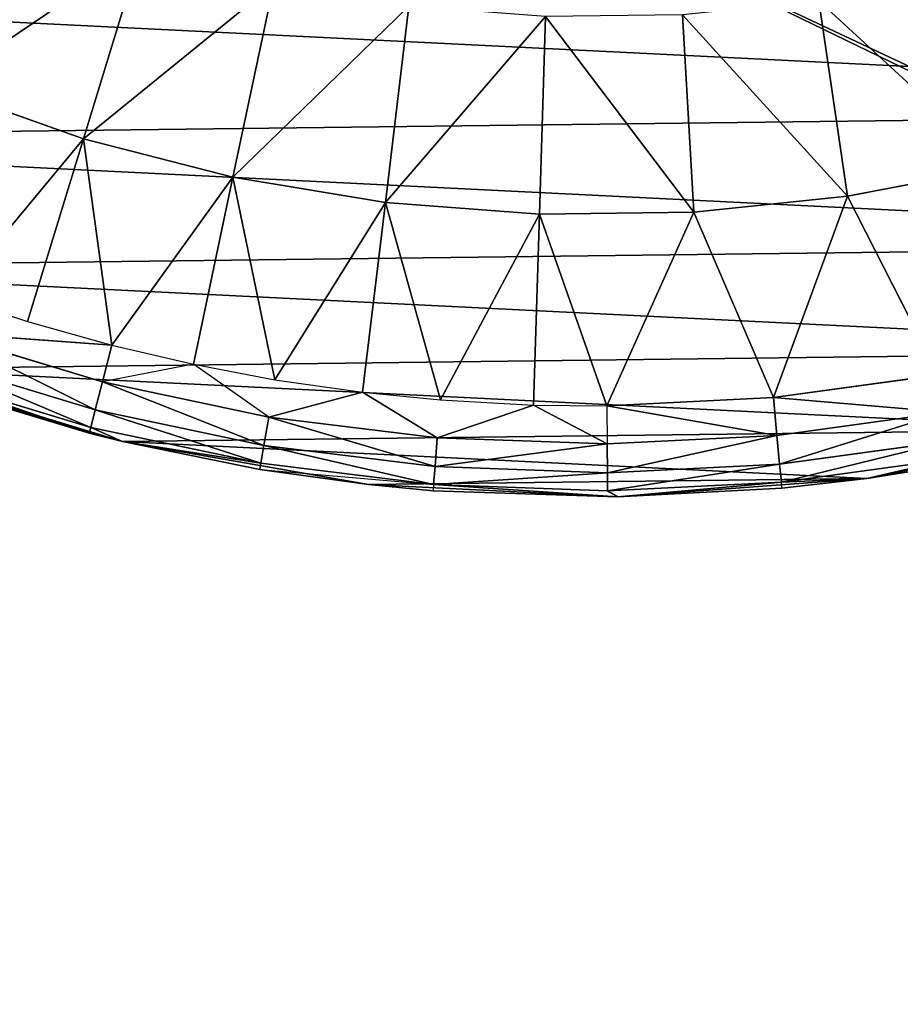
# Model space of a CAD drawing. Extents: x 0 to 602, y -131 to 3.
# Tile 97 of 167: x 340.25 to 341.47, y -10.55 to -9.19. Entities that reach past the tile are written whole.
import ezdxf

# ---------------------------------------------------------------- set-up
doc = ezdxf.new("R2010")
doc.units = 0
doc.header["$LTSCALE"] = 25.4
doc.layers.get('0').update_dxf_attribs({"color": 13, "linetype": 'CONTINUOUS'})

# ---------------------------------------------------------------- blocks, each defined once
blk = doc.blocks.new('PICASSO-LED-8131_STL')
at = {"color": 0}
for p, q in [((121.944, 264.321, 57.9568), (122.0445, 264.6508, 57.9568)), ((121.944, 264.321, 57.9568), (122.0445, 264.6508, 57.9568)), ((122.0252, 264.5975, 59.3533), (121.944, 264.321, 57.9568)), ((122.0252, 264.5975, 59.3533), (121.944, 264.321, 57.9568)), ((121.9554, 264.3669, 59.3533), (122.0252, 264.5975, 59.3533)), ((121.9554, 264.3669, 59.3533), (122.0252, 264.5975, 59.3533)), ((122.0333, 264.5947, 59.4205), (121.9636, 264.3648, 59.4205)), ((122.0333, 264.5947, 59.4205), (121.9636, 264.3648, 59.4205)), ((122.0568, 264.5864, 59.4835), (121.9878, 264.3586, 59.4835)), ((122.0568, 264.5864, 59.4835), (121.9878, 264.3586, 59.4835)), ((122.0944, 264.5732, 59.5383), (122.0264, 264.3487, 59.5383)), ((122.0944, 264.5732, 59.5383), (122.0264, 264.3487, 59.5383)), ((122.0944, 264.5732, 59.5383), (122.077, 264.3357, 59.5814)), ((122.3619, 264.3749, 59.7373), (122.4331, 264.576, 59.7373)), ((122.3619, 264.3749, 59.7373), (122.4331, 264.576, 59.7373)), ((122.1437, 264.5559, 59.5814), (122.1097, 264.4519, 59.5814)), ((122.3619, 264.3749, 59.7373), (122.1437, 264.5559, 59.5814)), ((122.3619, 264.3749, 59.7373), (122.1437, 264.5559, 59.5814)), ((122.1097, 264.4519, 59.5814), (122.077, 264.3357, 59.5814)), ((122.1097, 264.4519, 59.5814), (122.3619, 264.3749, 59.7373)), ((122.1097, 264.4519, 59.5814), (122.3619, 264.3749, 59.7373)), ((121.944, 264.321, 59.3533), (121.9554, 264.3669, 59.3533)), ((121.9554, 264.3669, 59.3533), (121.944, 264.321, 57.9568)), ((121.9554, 264.3669, 59.3533), (121.944, 264.321, 57.9568)), ((121.9636, 264.3648, 59.4205), (121.9554, 264.3669, 59.3533)), ((122.077, 264.3357, 59.5814), (122.3619, 264.3749, 59.7373)), ((122.077, 264.3357, 59.5814), (122.3619, 264.3749, 59.7373)), ((122.3087, 264.1684, 59.7373), (122.3619, 264.3749, 59.7373)), ((122.3087, 264.1684, 59.7373), (122.3619, 264.3749, 59.7373)), ((122.6228, 264.2953, 59.8767), (122.3619, 264.3749, 59.7373)), ((122.6228, 264.2953, 59.8767), (122.3619, 264.3749, 59.7373)), ((121.914, 264.1298, 59.4205), (121.9636, 264.3648, 59.4205)), ((121.914, 264.1298, 59.4205), (121.9636, 264.3648, 59.4205)), ((121.9386, 264.1257, 59.4835), (121.9878, 264.3586, 59.4835)), ((121.9386, 264.1257, 59.4835), (121.9878, 264.3586, 59.4835)), ((121.944, 264.321, 59.3533), (121.9636, 264.3648, 59.4205)), ((121.9878, 264.3586, 59.4835), (121.9636, 264.3648, 59.4205)), ((121.9878, 264.3586, 59.4835), (121.9636, 264.3648, 59.4205)), ((122.0264, 264.3487, 59.5383), (121.9878, 264.3586, 59.4835)), ((122.0264, 264.3487, 59.5383), (121.9878, 264.3586, 59.4835)), ((121.9779, 264.1191, 59.5383), (122.0264, 264.3487, 59.5383)), ((121.9779, 264.1191, 59.5383), (122.0264, 264.3487, 59.5383)), ((122.0506, 264.2228, 59.5814), (122.0264, 264.3487, 59.5383)), ((122.077, 264.3357, 59.5814), (122.0264, 264.3487, 59.5383)), ((122.077, 264.3357, 59.5814), (122.0506, 264.2228, 59.5814)), ((122.3087, 264.1684, 59.7373), (122.077, 264.3357, 59.5814)), ((122.3087, 264.1684, 59.7373), (122.077, 264.3357, 59.5814)), ((121.8848, 263.9814, 57.9568), (121.944, 264.321, 57.9568)), ((121.8848, 263.9814, 57.9568), (121.944, 264.321, 57.9568)), ((121.944, 264.321, 57.9568), (121.9056, 264.1312, 59.3533)), ((121.9056, 264.1312, 59.3533), (121.944, 264.321, 59.3533)), ((121.944, 264.321, 57.9568), (121.9056, 264.1312, 59.3533)), ((121.9056, 264.1312, 59.3533), (121.944, 264.321, 59.3533)), ((121.914, 264.1298, 59.4205), (121.944, 264.321, 59.3533)), ((121.914, 264.1298, 59.4205), (121.944, 264.321, 59.3533)), ((121.944, 264.321, 59.3533), (121.944, 264.321, 57.9568)), ((121.944, 264.321, 59.3533), (121.944, 264.321, 57.9568)), ((121.9779, 264.1191, 59.5383), (122.0506, 264.2228, 59.5814)), ((122.0506, 264.2228, 59.5814), (122.0294, 264.1105, 59.5814)), ((122.0506, 264.2228, 59.5814), (122.3087, 264.1684, 59.7373)), ((122.0506, 264.2228, 59.5814), (122.3087, 264.1684, 59.7373)), ((122.0294, 264.1105, 59.5814), (122.3087, 264.1684, 59.7373)), ((122.0294, 264.1105, 59.5814), (122.3087, 264.1684, 59.7373)), ((122.2739, 263.958, 59.7373), (122.3087, 264.1684, 59.7373)), ((122.2739, 263.958, 59.7373), (122.3087, 264.1684, 59.7373)), ((122.5756, 264.1121, 59.8767), (122.3087, 264.1684, 59.7373)), ((122.5756, 264.1121, 59.8767), (122.3087, 264.1684, 59.7373)), ((121.9056, 264.1312, 59.3533), (121.8847, 263.8914, 59.4205)), ((121.914, 264.1298, 59.4205), (121.8847, 263.8914, 59.4205)), ((121.914, 264.1298, 59.4205), (121.8847, 263.8914, 59.4205)), ((121.8848, 263.9814, 57.9568), (121.9056, 264.1312, 59.3533)), ((121.8848, 263.9814, 57.9568), (121.9056, 264.1312, 59.3533)), ((121.8848, 263.9814, 59.3533), (121.9056, 264.1312, 59.3533)), ((121.9056, 264.1312, 59.3533), (121.914, 264.1298, 59.4205)), ((121.9056, 264.1312, 59.3533), (121.914, 264.1298, 59.4205)), ((121.9386, 264.1257, 59.4835), (121.9096, 263.8894, 59.4835)), ((121.9386, 264.1257, 59.4835), (121.9096, 263.8894, 59.4835)), ((121.9386, 264.1257, 59.4835), (121.914, 264.1298, 59.4205)), ((121.9386, 264.1257, 59.4835), (121.914, 264.1298, 59.4205)), ((121.9779, 264.1191, 59.5383), (121.9386, 264.1257, 59.4835)), ((121.9779, 264.1191, 59.5383), (121.9386, 264.1257, 59.4835)), ((121.9779, 264.1191, 59.5383), (121.9493, 263.8863, 59.5383)), ((121.9779, 264.1191, 59.5383), (121.9493, 263.8863, 59.5383)), ((121.9779, 264.1191, 59.5383), (122.0121, 263.9894, 59.5814)), ((122.0294, 264.1105, 59.5814), (122.0121, 263.9894, 59.5814)), ((122.2739, 263.958, 59.7373), (122.0294, 264.1105, 59.5814)), ((122.2739, 263.958, 59.7373), (122.0294, 264.1105, 59.5814)), ((122.0121, 263.9894, 59.5814), (121.9493, 263.8863, 59.5383)), ((122.0121, 263.9894, 59.5814), (122.0014, 263.8821, 59.5814)), ((122.0121, 263.9894, 59.5814), (122.2739, 263.958, 59.7373)), ((122.0121, 263.9894, 59.5814), (122.2739, 263.958, 59.7373)), ((121.8677, 263.6371, 57.9568), (121.8848, 263.9814, 57.9568)), ((121.8677, 263.6371, 57.9568), (121.8848, 263.9814, 57.9568)), ((121.8762, 263.892, 59.3533), (121.8848, 263.9814, 57.9568)), ((121.8762, 263.892, 59.3533), (121.8848, 263.9814, 57.9568)), ((121.8762, 263.892, 59.3533), (121.8848, 263.9814, 59.3533)), ((121.8848, 263.9814, 57.9568), (121.8848, 263.9814, 59.3533)), ((121.8848, 263.9814, 57.9568), (121.8848, 263.9814, 59.3533)), ((122.0014, 263.8821, 59.5814), (122.2739, 263.958, 59.7373)), ((122.0014, 263.8821, 59.5814), (122.2739, 263.958, 59.7373)), ((122.2579, 263.7453, 59.7373), (122.2739, 263.958, 59.7373)), ((122.2579, 263.7453, 59.7373), (122.2739, 263.958, 59.7373)), ((122.5448, 263.9255, 59.8767), (122.2739, 263.958, 59.7373)), ((122.5448, 263.9255, 59.8767), (122.2739, 263.958, 59.7373)), ((121.8677, 263.6371, 59.3533), (121.8762, 263.892, 59.3533)), ((121.8762, 263.892, 59.3533), (121.8677, 263.6371, 57.9568)), ((121.8762, 263.892, 59.3533), (121.8677, 263.6371, 57.9568)), ((121.8677, 263.6371, 59.3533), (121.8762, 263.892, 59.3533)), ((121.8847, 263.8914, 59.4205), (121.8677, 263.6371, 59.3533)), ((121.8847, 263.8914, 59.4205), (121.8677, 263.6371, 59.3533)), ((121.8847, 263.8914, 59.4205), (121.8761, 263.6513, 59.4205)), ((121.8847, 263.8914, 59.4205), (121.8761, 263.6513, 59.4205)), ((121.8847, 263.8914, 59.4205), (121.8762, 263.892, 59.3533)), ((121.8847, 263.8914, 59.4205), (121.9096, 263.8894, 59.4835)), ((121.8847, 263.8914, 59.4205), (121.9096, 263.8894, 59.4835)), ((121.9096, 263.8894, 59.4835), (121.901, 263.6515, 59.4835)), ((121.9096, 263.8894, 59.4835), (121.901, 263.6515, 59.4835)), ((121.9096, 263.8894, 59.4835), (121.9493, 263.8863, 59.5383)), ((121.9096, 263.8894, 59.4835), (121.9493, 263.8863, 59.5383)), ((121.9493, 263.8863, 59.5383), (121.9409, 263.6518, 59.5383)), ((121.9493, 263.8863, 59.5383), (121.9409, 263.6518, 59.5383)), ((121.9493, 263.8863, 59.5383), (121.9943, 263.7534, 59.5814)), ((122.0014, 263.8821, 59.5814), (121.9943, 263.7534, 59.5814)), ((122.2579, 263.7453, 59.7373), (122.0014, 263.8821, 59.5814)), ((122.2579, 263.7453, 59.7373), (122.0014, 263.8821, 59.5814)), ((121.9943, 263.7534, 59.5814), (121.9409, 263.6518, 59.5383)), ((121.9943, 263.7534, 59.5814), (121.9931, 263.6522, 59.5814)), ((121.9931, 263.6522, 59.5814), (122.2579, 263.7453, 59.7373)), ((121.9931, 263.6522, 59.5814), (122.2579, 263.7453, 59.7373)), ((121.9943, 263.7534, 59.5814), (122.2579, 263.7453, 59.7373)), ((121.9943, 263.7534, 59.5814), (122.2579, 263.7453, 59.7373)), ((122.5306, 263.7369, 59.8767), (122.2579, 263.7453, 59.7373)), ((122.2579, 263.7453, 59.7373), (122.2608, 263.5321, 59.7373)), ((122.2579, 263.7453, 59.7373), (122.2608, 263.5321, 59.7373)), ((122.5306, 263.7369, 59.8767), (122.2579, 263.7453, 59.7373)), ((121.8677, 263.6371, 59.3533), (121.8761, 263.6513, 59.4205)), ((121.8677, 263.6371, 59.3533), (121.8761, 263.6513, 59.4205)), ((121.901, 263.6515, 59.4835), (121.8761, 263.6513, 59.4205)), ((121.901, 263.6515, 59.4835), (121.8761, 263.6513, 59.4205)), ((121.8881, 263.4114, 59.4205), (121.8761, 263.6513, 59.4205)), ((121.8881, 263.4114, 59.4205), (121.8761, 263.6513, 59.4205)), ((121.9409, 263.6518, 59.5383), (121.901, 263.6515, 59.4835)), ((121.9409, 263.6518, 59.5383), (121.901, 263.6515, 59.4835)), ((121.9129, 263.4138, 59.4835), (121.901, 263.6515, 59.4835)), ((121.9129, 263.4138, 59.4835), (121.901, 263.6515, 59.4835)), ((121.9931, 263.6522, 59.5814), (121.9409, 263.6518, 59.5383)), ((121.9526, 263.4175, 59.5383), (121.9409, 263.6518, 59.5383)), ((121.9526, 263.4175, 59.5383), (121.9409, 263.6518, 59.5383)), ((121.9931, 263.6522, 59.5814), (122.2608, 263.5321, 59.7373)), ((121.9931, 263.6522, 59.5814), (122.2608, 263.5321, 59.7373)), ((121.9931, 263.6522, 59.5814), (122.0046, 263.4223, 59.5814)), ((121.9931, 263.6522, 59.5814), (122.0046, 263.4223, 59.5814)), ((121.8931, 263.2933, 57.9568), (121.8677, 263.6371, 57.9568)), ((121.8677, 263.6371, 59.3533), (121.8677, 263.6371, 57.9568)), ((121.8677, 263.6371, 57.9568), (121.8796, 263.4106, 59.3533)), ((121.8796, 263.4106, 59.3533), (121.8677, 263.6371, 59.3533)), ((121.8677, 263.6371, 57.9568), (121.8796, 263.4106, 59.3533)), ((121.8931, 263.2933, 57.9568), (121.8677, 263.6371, 57.9568)), ((121.8677, 263.6371, 59.3533), (121.8677, 263.6371, 57.9568)), ((121.8796, 263.4106, 59.3533), (121.8677, 263.6371, 59.3533)), ((121.8881, 263.4114, 59.4205), (121.8677, 263.6371, 59.3533)), ((121.8881, 263.4114, 59.4205), (121.8677, 263.6371, 59.3533)), ((122.5331, 263.5478, 59.8767), (122.2608, 263.5321, 59.7373)), ((122.5331, 263.5478, 59.8767), (122.2608, 263.5321, 59.7373)), ((122.0046, 263.4223, 59.5814), (122.2608, 263.5321, 59.7373)), ((122.0046, 263.4223, 59.5814), (122.2608, 263.5321, 59.7373)), ((122.2608, 263.5321, 59.7373), (122.2825, 263.3199, 59.7373)), ((122.2608, 263.5321, 59.7373), (122.2825, 263.3199, 59.7373)), ((121.9526, 263.4175, 59.5383), (121.9129, 263.4138, 59.4835)), ((121.9526, 263.4175, 59.5383), (121.9129, 263.4138, 59.4835)), ((122.0046, 263.4223, 59.5814), (121.9526, 263.4175, 59.5383)), ((122.0046, 263.4223, 59.5814), (121.9526, 263.4175, 59.5383)), ((121.9845, 263.185, 59.5383), (121.9526, 263.4175, 59.5383)), ((121.9845, 263.185, 59.5383), (121.9526, 263.4175, 59.5383)), ((122.0046, 263.4223, 59.5814), (122.2825, 263.3199, 59.7373)), ((122.0046, 263.4223, 59.5814), (122.2825, 263.3199, 59.7373)), ((122.0046, 263.4223, 59.5814), (122.0359, 263.1943, 59.5814)), ((122.0046, 263.4223, 59.5814), (122.0359, 263.1943, 59.5814)), ((121.8796, 263.4106, 59.3533), (121.8881, 263.4114, 59.4205)), ((121.8931, 263.2933, 57.9568), (121.8796, 263.4106, 59.3533)), ((121.8931, 263.2933, 57.9568), (121.8796, 263.4106, 59.3533)), ((121.8931, 263.2933, 59.3533), (121.8796, 263.4106, 59.3533)), ((121.9129, 263.4138, 59.4835), (121.8881, 263.4114, 59.4205)), ((121.9129, 263.4138, 59.4835), (121.8881, 263.4114, 59.4205)), ((121.8931, 263.2933, 59.3533), (121.8881, 263.4114, 59.4205)), ((121.9207, 263.1735, 59.4205), (121.8881, 263.4114, 59.4205)), ((121.9207, 263.1735, 59.4205), (121.8881, 263.4114, 59.4205)), ((121.9452, 263.1779, 59.4835), (121.9129, 263.4138, 59.4835)), ((121.9452, 263.1779, 59.4835), (121.9129, 263.4138, 59.4835)), ((122.5523, 263.3596, 59.8767), (122.2825, 263.3199, 59.7373)), ((122.5523, 263.3596, 59.8767), (122.2825, 263.3199, 59.7373)), ((122.0359, 263.1943, 59.5814), (122.2825, 263.3199, 59.7373)), ((122.0359, 263.1943, 59.5814), (122.2825, 263.3199, 59.7373)), ((122.2825, 263.3199, 59.7373), (122.3228, 263.1105, 59.7373)), ((122.2825, 263.3199, 59.7373), (122.3228, 263.1105, 59.7373)), ((121.9605, 262.9552, 57.9568), (121.8931, 263.2933, 57.9568)), ((121.9123, 263.172, 59.3533), (121.8931, 263.2933, 57.9568)), ((121.9605, 262.9552, 57.9568), (121.8931, 263.2933, 57.9568)), ((121.8931, 263.2933, 57.9568), (121.8931, 263.2933, 59.3533)), ((121.8931, 263.2933, 57.9568), (121.8931, 263.2933, 59.3533)), ((121.9123, 263.172, 59.3533), (121.8931, 263.2933, 57.9568)), ((121.9123, 263.172, 59.3533), (121.8931, 263.2933, 59.3533)), ((121.9207, 263.1735, 59.4205), (121.8931, 263.2933, 59.3533))]:
    blk.add_line(p, q, dxfattribs=at)
mesh = blk.add_polyface(dxfattribs=at)
corners = [(109.6675, 236.1709, 57.9276), (122.6675, 263.6709, 57.9276), (109.6675, 371.1709, 57.9276), (122.9354, 262.6709, 57.9276), (134.6675, 236.1709, 57.9276), (123.6675, 261.9389, 57.9276), (124.6675, 261.6709, 57.9276), (125.6675, 261.9389, 57.9276), (126.3995, 262.6709, 57.9276), (126.6675, 263.6709, 57.9276), (126.6675, 343.6709, 57.9276), (122.9354, 344.6709, 57.9276), (134.6675, 371.1709, 57.9276), (122.6675, 343.6709, 57.9276), (123.6675, 345.403, 57.9276), (124.6675, 345.6709, 57.9276), (125.6675, 345.403, 57.9276), (126.3995, 344.6709, 57.9276), (122.9354, 264.6709, 57.9276), (122.9354, 342.6709, 57.9276), (123.6675, 341.9389, 57.9276), (123.6675, 265.403, 57.9276), (124.6675, 341.6709, 57.9276), (124.6675, 265.6709, 57.9276), (125.6675, 341.9389, 57.9276), (125.6675, 265.403, 57.9276), (126.3995, 342.6709, 57.9276), (126.3995, 264.6709, 57.9276)]
mesh.append_faces([[corners[k] for k in face] for face in [(0, 1, 2), (1, 0, 3), (3, 4, 5), (5, 4, 6), (6, 4, 7), (7, 4, 8), (8, 4, 9), (2, 11, 12), (11, 2, 13), (12, 10, 4), (18, 13, 1), (13, 18, 19), (19, 18, 20), (20, 21, 22), (22, 23, 24), (24, 25, 26), (26, 9, 10)]], dxfattribs={"vtx0": -1, "vtx1": -1, "color": 0})
mesh.append_faces([[corners[k] for k in face] for face in [(9, 4, 10), (13, 2, 1)]], dxfattribs={"vtx0": -1, "vtx1": -1, "vtx2": -1, "color": 0})
mesh.append_faces([[corners[k] for k in face] for face in [(3, 0, 4), (12, 11, 14), (12, 14, 15), (12, 15, 16), (12, 16, 17), (12, 17, 10), (20, 18, 21), (22, 21, 23), (24, 23, 25), (26, 25, 27), (26, 27, 9)]], dxfattribs={"vtx0": -1, "vtx2": -1, "color": 0})
mesh = blk.add_polyface(dxfattribs=at)
corners = [(134.6675, 371.1709, 0.9276), (109.6675, 236.1709, 0.9276), (109.6675, 371.1709, 0.9276), (134.6675, 236.1709, 0.9276)]
mesh.append_faces([[corners[k] for k in face] for face in [(0, 1, 2), (1, 0, 3)]], dxfattribs={"vtx0": -1, "color": 0})
mesh = blk.add_polyface(dxfattribs=at)
corners = [(109.6675, 370.3709, 57.1276), (122.6675, 343.6709, 57.1276), (109.6675, 236.9709, 57.1276), (122.9354, 344.6709, 57.1276), (134.6675, 370.3709, 57.1276), (123.6675, 345.403, 57.1276), (124.6675, 345.6709, 57.1276), (125.6675, 345.403, 57.1276), (126.3995, 344.6709, 57.1276), (126.6675, 343.6709, 57.1276), (126.6675, 263.6709, 57.1276), (122.9354, 262.6709, 57.1276), (134.6675, 236.9709, 57.1276), (122.6675, 263.6709, 57.1276), (123.6675, 261.9389, 57.1276), (124.6675, 261.6709, 57.1276), (125.6675, 261.9389, 57.1276), (126.3995, 262.6709, 57.1276), (122.9354, 342.6709, 57.1276), (122.9354, 264.6709, 57.1276), (123.6675, 341.9389, 57.1276), (123.6675, 265.403, 57.1276), (124.6675, 341.6709, 57.1276), (124.6675, 265.6709, 57.1276), (125.6675, 341.9389, 57.1276), (125.6675, 265.403, 57.1276), (126.3995, 342.6709, 57.1276), (126.3995, 264.6709, 57.1276)]
mesh.append_faces([[corners[k] for k in face] for face in [(0, 1, 2), (1, 0, 3), (3, 4, 5), (5, 4, 6), (6, 4, 7), (7, 4, 8), (8, 4, 9), (2, 11, 12), (11, 2, 13), (12, 10, 4), (18, 13, 1), (13, 18, 19), (19, 20, 21), (21, 22, 23), (23, 24, 25), (25, 26, 27), (27, 9, 10)]], dxfattribs={"vtx0": -1, "vtx1": -1, "color": 0})
mesh.append_faces([[corners[k] for k in face] for face in [(9, 4, 10), (13, 2, 1)]], dxfattribs={"vtx0": -1, "vtx1": -1, "vtx2": -1, "color": 0})
mesh.append_faces([[corners[k] for k in face] for face in [(3, 0, 4), (12, 11, 14), (12, 14, 15), (12, 15, 16), (12, 16, 17), (12, 17, 10), (19, 18, 20), (21, 20, 22), (23, 22, 24), (25, 24, 26), (27, 26, 9)]], dxfattribs={"vtx0": -1, "vtx2": -1, "color": 0})
mesh = blk.add_polyface(dxfattribs=at)
corners = [(134.6675, 236.9709, 1.7276), (109.6675, 370.3709, 1.7276), (109.6675, 236.9709, 1.7276), (134.6675, 370.3709, 1.7276)]
mesh.append_faces([[corners[k] for k in face] for face in [(0, 1, 2), (1, 0, 3)]], dxfattribs={"vtx0": -1, "color": 0})
mesh = blk.add_polyface(dxfattribs=at)
corners = [(121.8848, 263.9814, 57.9568), (121.8931, 263.2933, 57.9568), (121.8677, 263.6371, 57.9568), (121.944, 264.321, 57.9568), (121.9605, 262.9552, 57.9568), (122.0445, 264.6508, 57.9568), (122.069, 262.628, 57.9568), (122.1848, 264.9657, 57.9568), (122.2168, 262.3166, 57.9568), (122.3628, 265.261, 57.9568), (122.4018, 262.0257, 57.9568), (122.5756, 265.5321, 57.9568), (122.6212, 261.7597, 57.9568), (122.8202, 265.7751, 57.9568), (122.8716, 261.5227, 57.9568), (123.0928, 265.9861, 57.9568), (123.0697, 263.5871, 57.9568), (123.0922, 263.9512, 57.9568), (123.278, 264.4643, 57.9568), (123.3892, 266.1621, 57.9568), (123.3775, 264.6175, 57.9568), (123.7706, 264.9959, 57.9568), (123.7051, 266.3003, 57.9568), (124.0355, 266.3987, 57.9568), (124.2681, 265.2202, 57.9568), (124.3755, 266.4557, 57.9568), (124.6293, 265.2705, 57.9568), (124.7199, 266.4704, 57.9568), (125.1691, 265.1902, 57.9568), (125.0635, 266.4428, 57.9568), (125.4012, 266.3731, 57.9568), (125.5002, 265.0372, 57.9568), (125.7277, 266.2625, 57.9568), (125.9109, 264.6779, 57.9568), (126.0381, 266.1125, 57.9568), (126.1066, 264.3701, 57.9568), (126.3278, 265.9256, 57.9568), (126.2579, 263.8458, 57.9568), (123.1492, 261.3183, 57.9568), (123.1302, 263.2274, 57.9568), (123.2706, 262.8907, 57.9568), (123.4498, 261.1496, 57.9568), (123.614, 262.4667, 57.9568), (123.7689, 261.019, 57.9568), (124.08, 262.1827, 57.9568), (124.1016, 260.9287, 57.9568), (124.6143, 262.0718, 57.9568), (124.4428, 260.8799, 57.9568), (124.7875, 260.8735, 57.9568), (125.1547, 262.1469, 57.9568), (125.1304, 260.9095, 57.9568), (125.4662, 260.9873, 57.9568), (125.6385, 262.3993, 57.9568), (125.79, 261.1057, 57.9568), (125.7772, 262.5182, 57.9568), (126.1, 262.9582, 57.9568), (126.0967, 261.2632, 57.9568), (126.3817, 261.457, 57.9568), (126.2562, 263.481, 57.9568), (126.5922, 265.7045, 57.9568), (126.6408, 261.6844, 57.9568), (126.8276, 265.4525, 57.9568), (126.87, 261.942, 57.9568), (127.0301, 265.1736, 57.9568), (127.0657, 262.2258, 57.9568), (127.1969, 264.8719, 57.9568), (127.2251, 262.5314, 57.9568), (127.3253, 264.5519, 57.9568), (127.3458, 262.8544, 57.9568), (127.4134, 264.2186, 57.9568), (127.4258, 263.1897, 57.9568), (127.4599, 263.877, 57.9568), (127.4641, 263.5323, 57.9568)]
mesh.append_faces([[corners[k] for k in face] for face in [(0, 1, 2), (70, 71, 72)]], dxfattribs={"vtx0": -1, "color": 0})
mesh.append_faces([[corners[k] for k in face] for face in [(1, 3, 4), (4, 5, 6), (6, 7, 8), (8, 9, 10), (10, 11, 12), (12, 13, 14), (16, 15, 17), (17, 15, 18), (18, 19, 20), (20, 19, 21), (21, 23, 24), (24, 25, 26), (26, 27, 28), (28, 30, 31), (31, 32, 33), (33, 34, 35), (35, 36, 37), (38, 40, 41), (41, 42, 43), (43, 44, 45), (45, 46, 47), (47, 46, 48), (48, 49, 50), (50, 49, 51), (51, 52, 53), (53, 55, 56), (56, 55, 57), (57, 59, 60), (60, 61, 62), (62, 63, 64), (64, 65, 66), (66, 67, 68), (68, 69, 70)]], dxfattribs={"vtx0": -1, "vtx1": -1, "color": 0})
mesh.append_faces([[corners[k] for k in face] for face in [(14, 15, 16), (57, 37, 36)]], dxfattribs={"vtx0": -1, "vtx1": -1, "vtx2": -1, "color": 0})
mesh.append_faces([[corners[k] for k in face] for face in [(1, 0, 3), (4, 3, 5), (6, 5, 7), (8, 7, 9), (10, 9, 11), (12, 11, 13), (14, 13, 15), (18, 15, 19), (21, 19, 22), (21, 22, 23), (24, 23, 25), (26, 25, 27), (28, 27, 29), (28, 29, 30), (31, 30, 32), (33, 32, 34), (35, 34, 36), (16, 38, 14), (38, 16, 39), (38, 39, 40), (41, 40, 42), (43, 42, 44), (45, 44, 46), (48, 46, 49), (51, 49, 52), (53, 52, 54), (53, 54, 55), (57, 55, 58), (57, 58, 37), (57, 36, 59), (60, 59, 61), (62, 61, 63), (64, 63, 65), (66, 65, 67), (68, 67, 69), (70, 69, 71)]], dxfattribs={"vtx0": -1, "vtx2": -1, "color": 0})
mesh = blk.add_polyface(dxfattribs=at)
corners = [(122.0445, 264.6508, 57.9568), (121.944, 264.321, 57.9568), (122.0252, 264.5975, 59.3533)]
mesh.append_faces([[corners[k] for k in face] for face in [(0, 1, 2)]], dxfattribs={"color": 0})
mesh = blk.add_polyface(dxfattribs=at)
corners = [(122.0252, 264.5975, 59.3533), (121.944, 264.321, 57.9568), (121.9554, 264.3669, 59.3533)]
mesh.append_faces([[corners[k] for k in face] for face in [(0, 1, 2)]], dxfattribs={"color": 0})
mesh = blk.add_polyface(dxfattribs=at)
corners = [(122.0333, 264.5947, 59.4205), (121.9554, 264.3669, 59.3533), (121.9636, 264.3648, 59.4205), (122.0252, 264.5975, 59.3533)]
mesh.append_faces([[corners[k] for k in face] for face in [(0, 1, 2), (1, 0, 3)]], dxfattribs={"vtx0": -1, "color": 0})
mesh = blk.add_polyface(dxfattribs=at)
corners = [(122.0568, 264.5864, 59.4835), (121.9636, 264.3648, 59.4205), (121.9878, 264.3586, 59.4835), (122.0333, 264.5947, 59.4205)]
mesh.append_faces([[corners[k] for k in face] for face in [(0, 1, 2), (1, 0, 3)]], dxfattribs={"vtx0": -1, "color": 0})
mesh = blk.add_polyface(dxfattribs=at)
corners = [(122.0944, 264.5732, 59.5383), (121.9878, 264.3586, 59.4835), (122.0264, 264.3487, 59.5383), (122.0568, 264.5864, 59.4835)]
mesh.append_faces([[corners[k] for k in face] for face in [(0, 1, 2), (1, 0, 3)]], dxfattribs={"vtx0": -1, "color": 0})
mesh = blk.add_polyface(dxfattribs=at)
corners = [(122.0944, 264.5732, 59.5383), (122.0264, 264.3487, 59.5383), (122.077, 264.3357, 59.5814)]
mesh.append_faces([[corners[k] for k in face] for face in [(0, 1, 2)]], dxfattribs={"color": 0})
mesh = blk.add_polyface(dxfattribs=at)
corners = [(122.4331, 264.576, 59.7373), (122.1437, 264.5559, 59.5814), (122.3619, 264.3749, 59.7373)]
mesh.append_faces([[corners[k] for k in face] for face in [(0, 1, 2)]], dxfattribs={"color": 0})
mesh = blk.add_polyface(dxfattribs=at)
corners = [(122.6228, 264.2953, 59.8767), (122.4331, 264.576, 59.7373), (122.3619, 264.3749, 59.7373), (122.6859, 264.4735, 59.8767)]
mesh.append_faces([[corners[k] for k in face] for face in [(0, 1, 2), (1, 0, 3)]], dxfattribs={"vtx0": -1, "color": 0})
mesh = blk.add_polyface(dxfattribs=at)
corners = [(122.3619, 264.3749, 59.7373), (122.1437, 264.5559, 59.5814), (122.1097, 264.4519, 59.5814)]
mesh.append_faces([[corners[k] for k in face] for face in [(0, 1, 2)]], dxfattribs={"color": 0})
mesh = blk.add_polyface(dxfattribs=at)
corners = [(122.3619, 264.3749, 59.7373), (122.1097, 264.4519, 59.5814), (122.077, 264.3357, 59.5814)]
mesh.append_faces([[corners[k] for k in face] for face in [(0, 1, 2)]], dxfattribs={"color": 0})
mesh = blk.add_polyface(dxfattribs=at)
corners = [(121.9554, 264.3669, 59.3533), (121.944, 264.321, 57.9568), (121.944, 264.321, 59.3533)]
mesh.append_faces([[corners[k] for k in face] for face in [(0, 1, 2)]], dxfattribs={"color": 0})
mesh = blk.add_polyface(dxfattribs=at)
corners = [(122.3619, 264.3749, 59.7373), (122.077, 264.3357, 59.5814), (122.3087, 264.1684, 59.7373)]
mesh.append_faces([[corners[k] for k in face] for face in [(0, 1, 2)]], dxfattribs={"color": 0})
mesh = blk.add_polyface(dxfattribs=at)
corners = [(122.5756, 264.1121, 59.8767), (122.3619, 264.3749, 59.7373), (122.3087, 264.1684, 59.7373), (122.6228, 264.2953, 59.8767)]
mesh.append_faces([[corners[k] for k in face] for face in [(0, 1, 2), (1, 0, 3)]], dxfattribs={"vtx0": -1, "color": 0})
mesh = blk.add_polyface(dxfattribs=at)
corners = [(121.9636, 264.3648, 59.4205), (121.944, 264.321, 59.3533), (121.914, 264.1298, 59.4205)]
mesh.append_faces([[corners[k] for k in face] for face in [(0, 1, 2)]], dxfattribs={"color": 0})
mesh = blk.add_polyface(dxfattribs=at)
corners = [(121.9878, 264.3586, 59.4835), (121.914, 264.1298, 59.4205), (121.9386, 264.1257, 59.4835), (121.9636, 264.3648, 59.4205)]
mesh.append_faces([[corners[k] for k in face] for face in [(0, 1, 2), (1, 0, 3)]], dxfattribs={"vtx0": -1, "color": 0})
mesh = blk.add_polyface(dxfattribs=at)
corners = [(122.0264, 264.3487, 59.5383), (121.9386, 264.1257, 59.4835), (121.9779, 264.1191, 59.5383), (121.9878, 264.3586, 59.4835)]
mesh.append_faces([[corners[k] for k in face] for face in [(0, 1, 2), (1, 0, 3)]], dxfattribs={"vtx0": -1, "color": 0})
mesh = blk.add_polyface(dxfattribs=at)
corners = [(122.0506, 264.2228, 59.5814), (122.0264, 264.3487, 59.5383), (121.9779, 264.1191, 59.5383)]
mesh.append_faces([[corners[k] for k in face] for face in [(0, 1, 2)]], dxfattribs={"color": 0})
mesh = blk.add_polyface(dxfattribs=at)
corners = [(122.3087, 264.1684, 59.7373), (122.077, 264.3357, 59.5814), (122.0506, 264.2228, 59.5814)]
mesh.append_faces([[corners[k] for k in face] for face in [(0, 1, 2)]], dxfattribs={"color": 0})
mesh = blk.add_polyface(dxfattribs=at)
corners = [(121.944, 264.321, 57.9568), (121.8848, 263.9814, 57.9568), (121.9056, 264.1312, 59.3533)]
mesh.append_faces([[corners[k] for k in face] for face in [(0, 1, 2)]], dxfattribs={"color": 0})
mesh = blk.add_polyface(dxfattribs=at)
corners = [(121.944, 264.321, 57.9568), (121.9056, 264.1312, 59.3533), (121.944, 264.321, 59.3533)]
mesh.append_faces([[corners[k] for k in face] for face in [(0, 1, 2)]], dxfattribs={"color": 0})
mesh = blk.add_polyface(dxfattribs=at)
corners = [(121.944, 264.321, 59.3533), (121.9056, 264.1312, 59.3533), (121.914, 264.1298, 59.4205)]
mesh.append_faces([[corners[k] for k in face] for face in [(0, 1, 2)]], dxfattribs={"color": 0})
mesh = blk.add_polyface(dxfattribs=at)
corners = [(122.3087, 264.1684, 59.7373), (122.0506, 264.2228, 59.5814), (122.0294, 264.1105, 59.5814)]
mesh.append_faces([[corners[k] for k in face] for face in [(0, 1, 2)]], dxfattribs={"color": 0})
mesh = blk.add_polyface(dxfattribs=at)
corners = [(122.3087, 264.1684, 59.7373), (122.0294, 264.1105, 59.5814), (122.2739, 263.958, 59.7373)]
mesh.append_faces([[corners[k] for k in face] for face in [(0, 1, 2)]], dxfattribs={"color": 0})
mesh = blk.add_polyface(dxfattribs=at)
corners = [(122.5448, 263.9255, 59.8767), (122.3087, 264.1684, 59.7373), (122.2739, 263.958, 59.7373), (122.5756, 264.1121, 59.8767)]
mesh.append_faces([[corners[k] for k in face] for face in [(0, 1, 2), (1, 0, 3)]], dxfattribs={"vtx0": -1, "color": 0})
mesh = blk.add_polyface(dxfattribs=at)
corners = [(121.9056, 264.1312, 59.3533), (121.8847, 263.8914, 59.4205), (121.914, 264.1298, 59.4205)]
mesh.append_faces([[corners[k] for k in face] for face in [(0, 1, 2)]], dxfattribs={"color": 0})
mesh = blk.add_polyface(dxfattribs=at)
corners = [(121.9386, 264.1257, 59.4835), (121.8847, 263.8914, 59.4205), (121.9096, 263.8894, 59.4835), (121.914, 264.1298, 59.4205)]
mesh.append_faces([[corners[k] for k in face] for face in [(0, 1, 2), (1, 0, 3)]], dxfattribs={"vtx0": -1, "color": 0})
mesh = blk.add_polyface(dxfattribs=at)
corners = [(121.9056, 264.1312, 59.3533), (121.8848, 263.9814, 57.9568), (121.8848, 263.9814, 59.3533)]
mesh.append_faces([[corners[k] for k in face] for face in [(0, 1, 2)]], dxfattribs={"color": 0})
mesh = blk.add_polyface(dxfattribs=at)
corners = [(121.9779, 264.1191, 59.5383), (121.9096, 263.8894, 59.4835), (121.9493, 263.8863, 59.5383), (121.9386, 264.1257, 59.4835)]
mesh.append_faces([[corners[k] for k in face] for face in [(0, 1, 2), (1, 0, 3)]], dxfattribs={"vtx0": -1, "color": 0})
mesh = blk.add_polyface(dxfattribs=at)
corners = [(122.0121, 263.9894, 59.5814), (121.9779, 264.1191, 59.5383), (121.9493, 263.8863, 59.5383)]
mesh.append_faces([[corners[k] for k in face] for face in [(0, 1, 2)]], dxfattribs={"color": 0})
mesh = blk.add_polyface(dxfattribs=at)
corners = [(122.2739, 263.958, 59.7373), (122.0294, 264.1105, 59.5814), (122.0121, 263.9894, 59.5814)]
mesh.append_faces([[corners[k] for k in face] for face in [(0, 1, 2)]], dxfattribs={"color": 0})
mesh = blk.add_polyface(dxfattribs=at)
corners = [(122.2739, 263.958, 59.7373), (122.0121, 263.9894, 59.5814), (122.0014, 263.8821, 59.5814)]
mesh.append_faces([[corners[k] for k in face] for face in [(0, 1, 2)]], dxfattribs={"color": 0})
mesh = blk.add_polyface(dxfattribs=at)
corners = [(121.8848, 263.9814, 57.9568), (121.8677, 263.6371, 57.9568), (121.8762, 263.892, 59.3533)]
mesh.append_faces([[corners[k] for k in face] for face in [(0, 1, 2)]], dxfattribs={"color": 0})
mesh = blk.add_polyface(dxfattribs=at)
corners = [(121.8848, 263.9814, 57.9568), (121.8762, 263.892, 59.3533), (121.8848, 263.9814, 59.3533)]
mesh.append_faces([[corners[k] for k in face] for face in [(0, 1, 2)]], dxfattribs={"color": 0})
mesh = blk.add_polyface(dxfattribs=at)
corners = [(122.2739, 263.958, 59.7373), (122.0014, 263.8821, 59.5814), (122.2579, 263.7453, 59.7373)]
mesh.append_faces([[corners[k] for k in face] for face in [(0, 1, 2)]], dxfattribs={"color": 0})
mesh = blk.add_polyface(dxfattribs=at)
corners = [(122.5306, 263.7369, 59.8767), (122.2739, 263.958, 59.7373), (122.2579, 263.7453, 59.7373), (122.5448, 263.9255, 59.8767)]
mesh.append_faces([[corners[k] for k in face] for face in [(0, 1, 2), (1, 0, 3)]], dxfattribs={"vtx0": -1, "color": 0})
mesh = blk.add_polyface(dxfattribs=at)
corners = [(121.8762, 263.892, 59.3533), (121.8677, 263.6371, 57.9568), (121.8677, 263.6371, 59.3533)]
mesh.append_faces([[corners[k] for k in face] for face in [(0, 1, 2)]], dxfattribs={"color": 0})
mesh = blk.add_polyface(dxfattribs=at)
corners = [(121.8762, 263.892, 59.3533), (121.8677, 263.6371, 59.3533), (121.8847, 263.8914, 59.4205)]
mesh.append_faces([[corners[k] for k in face] for face in [(0, 1, 2)]], dxfattribs={"color": 0})
mesh = blk.add_polyface(dxfattribs=at)
corners = [(121.8847, 263.8914, 59.4205), (121.8677, 263.6371, 59.3533), (121.8761, 263.6513, 59.4205)]
mesh.append_faces([[corners[k] for k in face] for face in [(0, 1, 2)]], dxfattribs={"color": 0})
mesh = blk.add_polyface(dxfattribs=at)
corners = [(121.901, 263.6515, 59.4835), (121.8847, 263.8914, 59.4205), (121.8761, 263.6513, 59.4205), (121.9096, 263.8894, 59.4835)]
mesh.append_faces([[corners[k] for k in face] for face in [(0, 1, 2), (1, 0, 3)]], dxfattribs={"vtx0": -1, "color": 0})
mesh = blk.add_polyface(dxfattribs=at)
corners = [(121.9409, 263.6518, 59.5383), (121.9096, 263.8894, 59.4835), (121.901, 263.6515, 59.4835), (121.9493, 263.8863, 59.5383)]
mesh.append_faces([[corners[k] for k in face] for face in [(0, 1, 2), (1, 0, 3)]], dxfattribs={"vtx0": -1, "color": 0})
mesh = blk.add_polyface(dxfattribs=at)
corners = [(121.9943, 263.7534, 59.5814), (121.9493, 263.8863, 59.5383), (121.9409, 263.6518, 59.5383)]
mesh.append_faces([[corners[k] for k in face] for face in [(0, 1, 2)]], dxfattribs={"color": 0})
mesh = blk.add_polyface(dxfattribs=at)
corners = [(122.2579, 263.7453, 59.7373), (122.0014, 263.8821, 59.5814), (121.9943, 263.7534, 59.5814)]
mesh.append_faces([[corners[k] for k in face] for face in [(0, 1, 2)]], dxfattribs={"color": 0})
mesh = blk.add_polyface(dxfattribs=at)
corners = [(122.2579, 263.7453, 59.7373), (121.9943, 263.7534, 59.5814), (121.9931, 263.6522, 59.5814)]
mesh.append_faces([[corners[k] for k in face] for face in [(0, 1, 2)]], dxfattribs={"color": 0})
mesh = blk.add_polyface(dxfattribs=at)
corners = [(122.2608, 263.5321, 59.7373), (122.2579, 263.7453, 59.7373), (121.9931, 263.6522, 59.5814)]
mesh.append_faces([[corners[k] for k in face] for face in [(0, 1, 2)]], dxfattribs={"color": 0})
mesh = blk.add_polyface(dxfattribs=at)
corners = [(122.2608, 263.5321, 59.7373), (122.5306, 263.7369, 59.8767), (122.2579, 263.7453, 59.7373), (122.5331, 263.5478, 59.8767)]
mesh.append_faces([[corners[k] for k in face] for face in [(0, 1, 2), (1, 0, 3)]], dxfattribs={"vtx0": -1, "color": 0})
mesh = blk.add_polyface(dxfattribs=at)
corners = [(121.8761, 263.6513, 59.4205), (121.8677, 263.6371, 59.3533), (121.8881, 263.4114, 59.4205)]
mesh.append_faces([[corners[k] for k in face] for face in [(0, 1, 2)]], dxfattribs={"color": 0})
mesh = blk.add_polyface(dxfattribs=at)
corners = [(121.9129, 263.4138, 59.4835), (121.8761, 263.6513, 59.4205), (121.8881, 263.4114, 59.4205), (121.901, 263.6515, 59.4835)]
mesh.append_faces([[corners[k] for k in face] for face in [(0, 1, 2), (1, 0, 3)]], dxfattribs={"vtx0": -1, "color": 0})
mesh = blk.add_polyface(dxfattribs=at)
corners = [(121.9526, 263.4175, 59.5383), (121.901, 263.6515, 59.4835), (121.9129, 263.4138, 59.4835), (121.9409, 263.6518, 59.5383)]
mesh.append_faces([[corners[k] for k in face] for face in [(0, 1, 2), (1, 0, 3)]], dxfattribs={"vtx0": -1, "color": 0})
mesh = blk.add_polyface(dxfattribs=at)
corners = [(121.9526, 263.4175, 59.5383), (121.9931, 263.6522, 59.5814), (121.9409, 263.6518, 59.5383), (122.0046, 263.4223, 59.5814)]
mesh.append_faces([[corners[k] for k in face] for face in [(0, 1, 2), (1, 0, 3)]], dxfattribs={"vtx0": -1, "color": 0})
mesh = blk.add_polyface(dxfattribs=at)
corners = [(122.2608, 263.5321, 59.7373), (121.9931, 263.6522, 59.5814), (122.0046, 263.4223, 59.5814)]
mesh.append_faces([[corners[k] for k in face] for face in [(0, 1, 2)]], dxfattribs={"color": 0})
mesh = blk.add_polyface(dxfattribs=at)
corners = [(121.8677, 263.6371, 57.9568), (121.8796, 263.4106, 59.3533), (121.8677, 263.6371, 59.3533)]
mesh.append_faces([[corners[k] for k in face] for face in [(0, 1, 2)]], dxfattribs={"color": 0})
mesh = blk.add_polyface(dxfattribs=at)
corners = [(121.8677, 263.6371, 57.9568), (121.8931, 263.2933, 57.9568), (121.8796, 263.4106, 59.3533)]
mesh.append_faces([[corners[k] for k in face] for face in [(0, 1, 2)]], dxfattribs={"color": 0})
mesh = blk.add_polyface(dxfattribs=at)
corners = [(121.8677, 263.6371, 59.3533), (121.8796, 263.4106, 59.3533), (121.8881, 263.4114, 59.4205)]
mesh.append_faces([[corners[k] for k in face] for face in [(0, 1, 2)]], dxfattribs={"color": 0})
mesh = blk.add_polyface(dxfattribs=at)
corners = [(122.2825, 263.3199, 59.7373), (122.5331, 263.5478, 59.8767), (122.2608, 263.5321, 59.7373), (122.5523, 263.3596, 59.8767)]
mesh.append_faces([[corners[k] for k in face] for face in [(0, 1, 2), (1, 0, 3)]], dxfattribs={"vtx0": -1, "color": 0})
mesh = blk.add_polyface(dxfattribs=at)
corners = [(122.2825, 263.3199, 59.7373), (122.2608, 263.5321, 59.7373), (122.0046, 263.4223, 59.5814)]
mesh.append_faces([[corners[k] for k in face] for face in [(0, 1, 2)]], dxfattribs={"color": 0})
mesh = blk.add_polyface(dxfattribs=at)
corners = [(121.9845, 263.185, 59.5383), (121.9129, 263.4138, 59.4835), (121.9452, 263.1779, 59.4835), (121.9526, 263.4175, 59.5383)]
mesh.append_faces([[corners[k] for k in face] for face in [(0, 1, 2), (1, 0, 3)]], dxfattribs={"vtx0": -1, "color": 0})
mesh = blk.add_polyface(dxfattribs=at)
corners = [(121.9845, 263.185, 59.5383), (122.0046, 263.4223, 59.5814), (121.9526, 263.4175, 59.5383), (122.0359, 263.1943, 59.5814)]
mesh.append_faces([[corners[k] for k in face] for face in [(0, 1, 2), (1, 0, 3)]], dxfattribs={"vtx0": -1, "color": 0})
mesh = blk.add_polyface(dxfattribs=at)
corners = [(122.2825, 263.3199, 59.7373), (122.0046, 263.4223, 59.5814), (122.0359, 263.1943, 59.5814)]
mesh.append_faces([[corners[k] for k in face] for face in [(0, 1, 2)]], dxfattribs={"color": 0})
mesh = blk.add_polyface(dxfattribs=at)
corners = [(121.8796, 263.4106, 59.3533), (121.8931, 263.2933, 57.9568), (121.8931, 263.2933, 59.3533)]
mesh.append_faces([[corners[k] for k in face] for face in [(0, 1, 2)]], dxfattribs={"color": 0})
mesh = blk.add_polyface(dxfattribs=at)
corners = [(121.9452, 263.1779, 59.4835), (121.8881, 263.4114, 59.4205), (121.9207, 263.1735, 59.4205), (121.9129, 263.4138, 59.4835)]
mesh.append_faces([[corners[k] for k in face] for face in [(0, 1, 2), (1, 0, 3)]], dxfattribs={"vtx0": -1, "color": 0})
mesh = blk.add_polyface(dxfattribs=at)
corners = [(121.8881, 263.4114, 59.4205), (121.8931, 263.2933, 59.3533), (121.9207, 263.1735, 59.4205)]
mesh.append_faces([[corners[k] for k in face] for face in [(0, 1, 2)]], dxfattribs={"color": 0})
mesh = blk.add_polyface(dxfattribs=at)
corners = [(122.3228, 263.1105, 59.7373), (122.5523, 263.3596, 59.8767), (122.2825, 263.3199, 59.7373), (122.5881, 263.1739, 59.8767)]
mesh.append_faces([[corners[k] for k in face] for face in [(0, 1, 2), (1, 0, 3)]], dxfattribs={"vtx0": -1, "color": 0})
mesh = blk.add_polyface(dxfattribs=at)
corners = [(122.3228, 263.1105, 59.7373), (122.2825, 263.3199, 59.7373), (122.0359, 263.1943, 59.5814)]
mesh.append_faces([[corners[k] for k in face] for face in [(0, 1, 2)]], dxfattribs={"color": 0})
mesh = blk.add_polyface(dxfattribs=at)
corners = [(121.8931, 263.2933, 57.9568), (121.9605, 262.9552, 57.9568), (121.9123, 263.172, 59.3533)]
mesh.append_faces([[corners[k] for k in face] for face in [(0, 1, 2)]], dxfattribs={"color": 0})
mesh = blk.add_polyface(dxfattribs=at)
corners = [(121.8931, 263.2933, 57.9568), (121.9123, 263.172, 59.3533), (121.8931, 263.2933, 59.3533)]
mesh.append_faces([[corners[k] for k in face] for face in [(0, 1, 2)]], dxfattribs={"color": 0})

msp = doc.modelspace()

# ---------------------------------------------------------------- block references
at = {"color": 8, "rotation": 90.00000000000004}
msp.add_blockref('PICASSO-LED-8131_STL', (604.715, -131.72, -0.9276), dxfattribs=at)

doc.saveas('drawing.dxf')
